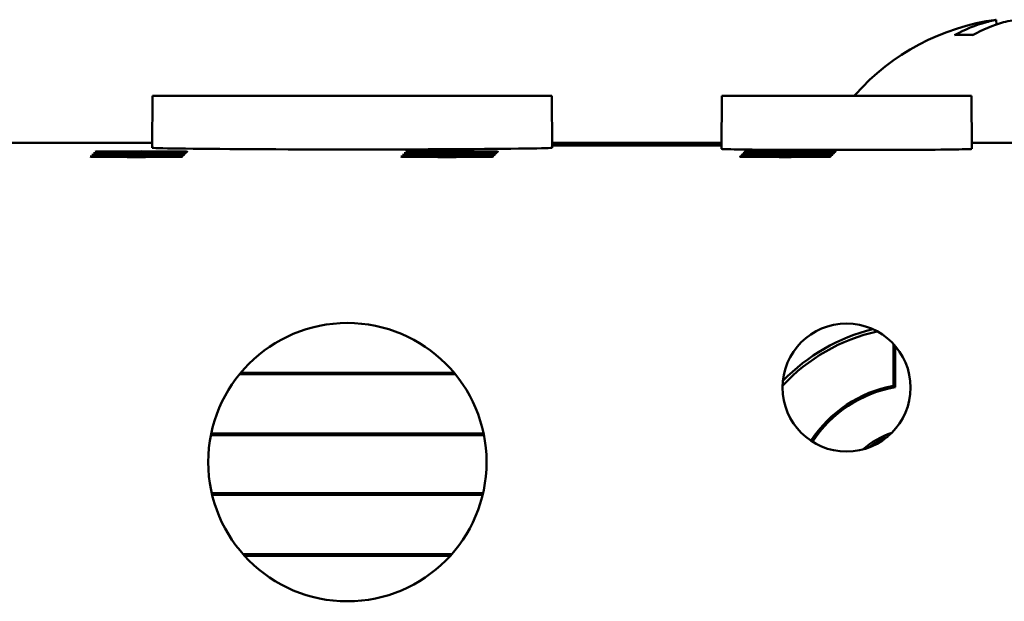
# Model space of a CAD drawing. Header units: inches. Extents: x 1.3 to 23.8, y 0.4 to 18.6.
# Tile 15 of 22: x 9.924 to 10.97, y 10.63 to 11.248. Entities that reach past the tile are written whole.
import ezdxf

# ---------------------------------------------------------------- set-up
doc = ezdxf.new("R2010")
doc.units = ezdxf.units.IN
doc.header["$LTSCALE"] = 0.8
doc.header["$MEASUREMENT"] = 0
doc.layers.add('Visible (ANSI)', color=7, linetype='Continuous', lineweight=50)

msp = doc.modelspace()

# ---------------------------------------------------------------- linework, layer by layer
at = {"layer": 'Visible (ANSI)'}
for p, q in [((10.9616, 11.2475), (10.962, 11.2426)), ((10.9373, 11.2315), (10.9192, 11.2315)), ((10.0654, 11.1666), (10.0649, 11.1116)), ((10.0654, 11.1666), (10.4894, 11.1666)), ((10.4894, 11.1666), (10.4899, 11.1116)), ((10.6701, 11.1666), (10.6696, 11.1103)), ((10.6701, 11.1666), (10.9352, 11.1666)), ((10.9352, 11.1666), (10.9357, 11.1103)), ((10.065, 11.1166), (9.9074, 11.1166)), ((10.6697, 11.1166), (10.4898, 11.1166)), ((10.4899, 11.1151), (10.6696, 11.1151)), ((10.6696, 11.1139), (10.4899, 11.1139)), ((10.7363, 11.1078), (10.7363, 11.1069)), ((10.7363, 11.1078), (10.7492, 11.1078)), ((10.7492, 11.1069), (10.7363, 11.1069)), ((10.7492, 11.1078), (10.7492, 11.1069)), ((11.2074, 11.1166), (10.9356, 11.1166)), ((10.7311, 11.1025), (10.7311, 11.1017)), ((10.7311, 11.1025), (10.7439, 11.1025)), ((10.7439, 11.1017), (10.7311, 11.1017)), ((10.7328, 11.1043), (10.7328, 11.1034)), ((10.7328, 11.1043), (10.7457, 11.1043)), ((10.7457, 11.1034), (10.7328, 11.1034)), ((10.7346, 11.106), (10.7346, 11.1052)), ((10.7346, 11.106), (10.7474, 11.106)), ((10.7474, 11.1052), (10.7346, 11.1052)), ((10.7439, 11.1025), (10.7439, 11.1017)), ((10.7457, 11.1043), (10.7457, 11.1034)), ((10.7474, 11.106), (10.7474, 11.1052)), ((10.8524, 10.8588), (10.8524, 10.9031)), ((10.8542, 10.9011), (10.8542, 10.8572)), ((10.387, 10.871), (10.1579, 10.871)), ((10.3856, 10.8726), (10.1592, 10.8726)), ((10.1274, 10.8063), (10.4174, 10.8063)), ((10.1277, 10.8079), (10.4171, 10.8079)), ((10.4165, 10.7445), (10.1283, 10.7445)), ((10.4161, 10.7429), (10.1287, 10.7429)), ((10.1616, 10.6798), (10.3832, 10.6798)), ((10.163, 10.6782), (10.3818, 10.6782))]:
    msp.add_line(p, q, dxfattribs=at)
for centre, radius in [((10.2724, 10.7776), 0.1478), ((10.8026, 10.8568), 0.068)]:
    msp.add_circle(centre, radius, dxfattribs=at)
for centre, radius, start, end in [((10.9934, 11.0072), 0.2424, 97.5437, 138.4591), ((10.8269, 11.1547), 0.02, 138.4591, 143.3755), ((10.8774, 10.7266), 0.1978, 103.6853, 136.0617), ((10.8774, 10.7266), 0.1945, 102.5279, 137.2191), ((10.8774, 10.7266), 0.1345, 100.7121, 146.8179), ((10.8774, 10.7266), 0.1327, 100.0612, 146.8153), ((10.8774, 10.7266), 0.0863, 107.9565, 131.7905), ((10.8774, 10.7266), 0.084, 111.7175, 128.0295)]:
    msp.add_arc(centre, radius, start, end, dxfattribs=at)
for centre, major_axis, ratio, start_param, end_param in [((10.9997, 11.008), (-0.0317, 0.2402), 0.74634, 0.095241, 0.294141), ((10.9865, 11.008), (0.0291, 0.2405), 0.689166, 0.276812, 0.475712), ((10.2774, 11.1116), (-0.2125, 0), 0.008727, 6.28311, 9.424854), ((10.8026, 11.1103), (-0.133, 0), 0.008727, 6.283109, 9.424854), ((10.7427, 11.1073), (-0.0482, 0), 0.008727, 4.846382, 7.720009), ((10.7427, 11.1073), (-0.0482, 0), 0.008727, 1.704769, 4.578396), ((10.7375, 11.1021), (-0.0482, 0), 0.008727, 4.846382, 7.720009), ((10.7393, 11.1039), (-0.0482, 0), 0.008727, 4.846382, 7.720009), ((10.741, 11.1056), (-0.0482, 0), 0.008727, 4.846382, 7.720009), ((10.7375, 11.1021), (-0.0482, 0), 0.008727, 1.704769, 4.578396), ((10.7393, 11.1039), (-0.0482, 0), 0.008727, 1.704769, 4.578396), ((10.741, 11.1056), (-0.0482, 0), 0.008727, 1.704769, 4.578396)]:
    msp.add_ellipse(centre, major_axis=major_axis, ratio=ratio, start_param=start_param, end_param=end_param, dxfattribs=at)
for centre in [(10.0534, 11.1073), (10.3834, 11.1073), (10.0482, 11.1021), (10.05, 11.1039), (10.0517, 11.1056), (10.3782, 11.1021), (10.38, 11.1039), (10.3817, 11.1056)]:
    msp.add_ellipse(centre, major_axis=(-0.0489, 0), ratio=0.008727, dxfattribs=at)
for points, knots in [([(10.9616, 11.2475), (10.9616, 11.2475), (10.9609, 11.2474), (10.958, 11.2466), (10.9557, 11.246), (10.9524, 11.2452), (10.9518, 11.245), (10.9511, 11.2448)], [0.06257948, 0.06257948, 0.06257948, 0.06257948, 0.0912553, 0.0912553, 0.12159464, 0.12159464, 0.12829742, 0.12829742, 0.12829742, 0.12829742]), ([(10.9692, 11.2448), (10.972, 11.2456), (10.9755, 11.2463), (10.9832, 11.2472), (10.9875, 11.2475), (10.9955, 11.2475), (10.9997, 11.2474), (11.0076, 11.2466), (11.0112, 11.246), (11.0147, 11.2452), (11.0153, 11.245), (11.0159, 11.2448)], [0, 0, 0, 0, 0.030458, 0.030458, 0.060916, 0.060916, 0.0912553, 0.0912553, 0.1215946, 0.1215946, 0.1282974, 0.1282974, 0.1282974, 0.1282974]), ([(10.9174, 11.231), (10.9174, 11.231), (10.9174, 11.231), (10.9179, 11.2313), (10.9186, 11.2315), (10.9192, 11.2315)], [0.017596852, 0.017596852, 0.017596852, 0.017596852, 0.01762601, 0.01762601, 0.023499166, 0.023499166, 0.023499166, 0.023499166])]:
    msp.add_open_spline(points, degree=3, knots=knots, dxfattribs=at)
msp.add_open_spline([(10.8524, 10.8588), (10.8533, 10.858), (10.8542, 10.8572)], degree=2, dxfattribs=at)

doc.saveas('drawing.dxf')
